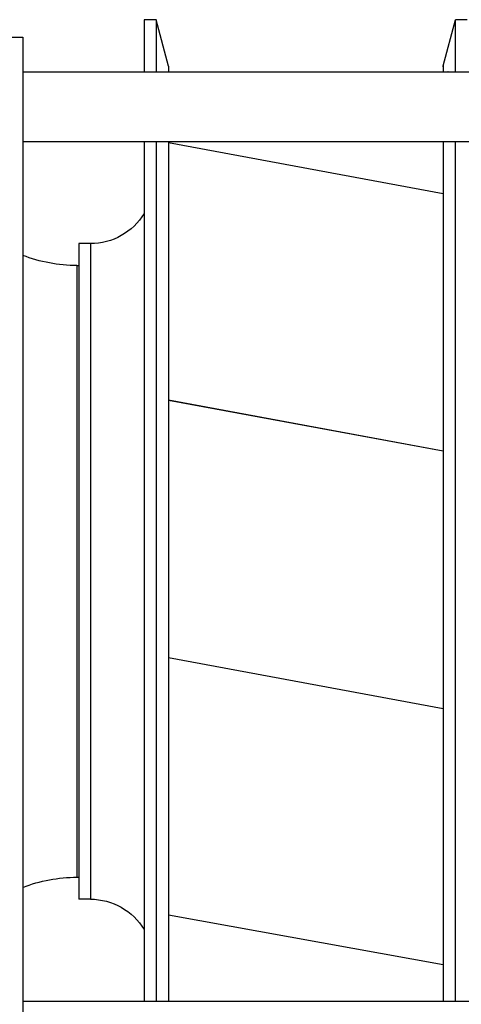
# Model space of a CAD drawing. Header units: millimetres. Extents: x 178516 to 426772, y -178579 to -115871.
# Tile 169 of 256: x 317112 to 317226, y -132346 to -132092. Entities that reach past the tile are written whole.
import ezdxf

# ---------------------------------------------------------------- set-up
doc = ezdxf.new("R2010")
doc.units = ezdxf.units.MM
doc.header["$MEASUREMENT"] = 0
doc.layers.get('0').update_dxf_attribs({"color": 252, "lineweight": 5})
for name, color, linetype in [('AHU03-3-42843OBJ', 7, 'Continuous'), ('AHU03-3-42950OBJ', 7, 'Continuous'), ('AHU03-3-42960OBJ', 7, 'Continuous'), ('AHU03-3-68109OBJ', 7, 'Continuous'), ('AHU03-3-68635OBJ', 7, 'Continuous')]:
    doc.layers.add(name, color=color, linetype=linetype)
doc.layers.add('IS_centrale', color=7, linetype='Continuous', lineweight=13)

# ---------------------------------------------------------------- blocks, each defined once
blk = doc.blocks.new('VVS030s_FLX1_250_0.38kW_2.00x2v2_t')
at = {"layer": 'AHU03-3-42843OBJ', "color": 7, "linetype": 'Continuous'}
for p, q in [((121.67, 823.6), (121.67, 865.89)), ((121.71, 823.62), (121.71, 865.89)), ((124.89, 865.89), (124.89, 643.89)), ((121.67, 856.55), (50.67, 843.7)), ((121.71, 710.77), (121.67, 823.6)), ((121.67, 643.89), (121.67, 811.9)), ((50.67, 777.15), (121.67, 790.32)), ((50.67, 777.15), (121.67, 790.32)), ((50.67, 710.61), (121.67, 723.79)), ((50.67, 710.62), (121.67, 723.79)), ((50.67, 644.07), (121.67, 657.25)), ((50.67, 644.08), (121.67, 657.25)), ((121.67, 624.53), (121.67, 625.89)), ((121.71, 624.27), (121.71, 625.89)), ((122.8, 625.89), (122.82, 625.87)), ((124.89, 625.89), (124.89, 612.39)), ((121.71, 624.27), (124.89, 612.39)), ((127.84, 612.39), (124.89, 612.39))]:
    blk.add_line(p, q, dxfattribs=at)
for centre, radius, start, end in [((121.02, 625.45), 1.85, 13.1412, 13.956), ((122.67, 624.53), 1, 180, 195)]:
    blk.add_arc(centre, radius, start, end, dxfattribs=at)
blk.add_open_spline([(122.82, 625.87), (122.84, 625.84), (122.86, 625.8), (122.9, 625.76), (122.92, 625.75), (122.93, 625.75), (122.94, 625.76), (122.95, 625.77), (122.95, 625.8), (122.96, 625.84), (122.96, 625.87), (122.96, 625.89)], degree=3, knots=[0, 0, 0, 0, 0.341761, 0.444491, 0.510643, 0.539513, 0.572763, 0.614514, 0.666977, 0.807926, 1, 1, 1, 1], dxfattribs=at)
at = {"layer": 'AHU03-3-42950OBJ', "color": 7, "linetype": 'Continuous'}
for p, q in [((44.35, 643.89), (44.35, 865.89)), ((47.46, 643.89), (47.46, 865.89)), ((50.67, 643.89), (50.67, 865.89)), ((27.5, 670.24), (27.5, 839.54)), ((30.5, 839.54), (27.5, 839.54)), ((30.5, 670.24), (30.5, 839.54)), ((30.5, 670.24), (27.5, 670.24)), ((44.35, 612.39), (44.35, 625.89)), ((47.46, 612.39), (47.46, 625.89)), ((50.67, 624.39), (50.67, 625.89)), ((50.67, 624.39), (47.46, 612.39)), ((47.46, 612.39), (44.35, 612.39))]:
    blk.add_line(p, q, dxfattribs=at)
for centre, start, end in [((30.5, 855.72), 270, 328.9295), ((30.5, 654.07), 31.0705, 90)]:
    blk.add_arc(centre, 16.17, start, end, dxfattribs=at)
at = {"layer": 'AHU03-3-42960OBJ', "color": 7, "linetype": 'Continuous'}
for p, q in [((27, 675.89), (27, 833.89)), ((27, 833.89), (27.5, 833.89)), ((27, 675.89), (27.5, 675.89))]:
    blk.add_line(p, q, dxfattribs=at)
for centre, start, end in [((27, 872.69), 248.8475, 270), ((27, 637.09), 90, 111.1525)]:
    blk.add_arc(centre, 38.8, start, end, dxfattribs=at)
at = {"layer": 'AHU03-3-68109OBJ', "color": 7, "linetype": 'Continuous'}
for p, q in [((13, 616.89), (13, 892.89)), ((10, 616.89), (13, 616.89))]:
    blk.add_line(p, q, dxfattribs=at)
at = {"layer": 'AHU03-3-68635OBJ', "color": 7, "linetype": 'Continuous'}
for p, q in [((13, 865.89), (225.97, 865.89)), ((13, 643.89), (225.97, 643.89)), ((13, 625.89), (225.97, 625.89))]:
    blk.add_line(p, q, dxfattribs=at)
blk = doc.blocks.new('A$C680519BF')
blk.add_blockref('VVS030s_FLX1_250_0.38kW_2.00x2v2_t', (-1100, 89.5))

msp = doc.modelspace()

# ---------------------------------------------------------------- block references
at = {"layer": 'IS_centrale', "xscale": -1, "rotation": 180}
msp.add_blockref('A$C680519BF', (318199.76, -131390.16), dxfattribs=at)

doc.saveas('drawing.dxf')
